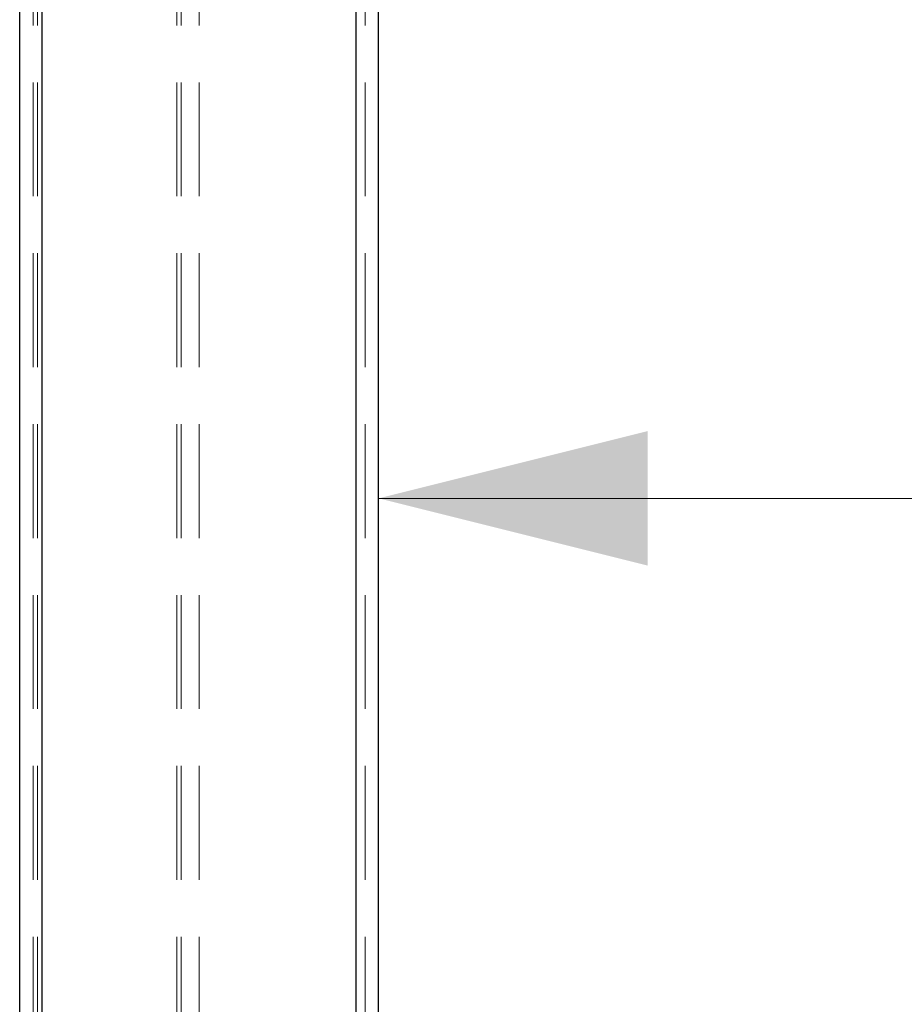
# Model space of a CAD drawing. Header units: millimetres. Extents: x 8 to 290, y 2 to 202.
# Tile 51 of 189: x 30 to 40, y 154 to 165. Entities that reach past the tile are written whole.
import ezdxf

# ---------------------------------------------------------------- set-up
doc = ezdxf.new("R2010")
doc.units = ezdxf.units.MM
doc.linetypes.add('HIDDEN', pattern=[1.905, 1.27, -0.635])
doc.styles.add('SLDTEXTSTYLE2', font='TXT', dxfattribs={"width": 0.605})
doc.dimstyles.new('SLDDIMSTYLE2', dxfattribs={"dimtxt": 2.568319, "dimasz": 3, "dimexe": 0, "dimexo": 0.0625, "dimgap": 0.64208, "dimtad": 1, "dimlfac": 20, "dimrnd": 1e-09, "dimzin": 12, "dimdsep": 46, "dimtxsty": 'SLDTEXTSTYLE2', "dimsah": 1, "dimcen": 0.09, "dimadec": 0, "dimazin": 3, "dimtfac": 1, "dimtofl": 0, "dimtmove": 0, "dimatfit": 3, "dimfxl": 1, "dimfrac": 2, "dimtolj": 1, "dimtzin": 12, "dimarcsym": 0})

# ---------------------------------------------------------------- blocks, each defined once
blk = doc.blocks.new('_D_3')
at = {"color": 7, "linetype": 'Continuous', "lineweight": 0}
blk.add_line((33.892, 159.579), (139.492, 159.579), dxfattribs=at)
at = {"color": 7, "linetype": 'Continuous', "lineweight": 18}
for points in [[(33.892, 159.579), (36.892, 158.829), (36.892, 160.329)], [(139.492, 159.579), (136.492, 160.329), (136.492, 158.829)]]:
    blk.add_solid(points, dxfattribs=at)
at = {"color": 7, "linetype": 'Continuous', "lineweight": 18, "insert": (82.772, 162.99), "char_height": 2.6458, "attachment_point": 1, "style": 'SLDTEXTSTYLE2'}
blk.add_mtext('2112', dxfattribs=at)

msp = doc.modelspace()

# ---------------------------------------------------------------- linework, layer by layer
at = {"color": 7, "linetype": 'HIDDEN', "lineweight": 18}
for p, q in [((33.64172, 140.08584), (33.64172, 175.88584)), ((30.04172, 140.08584), (30.04172, 175.78584)), ((30.14172, 140.08584), (30.14172, 175.78584)), ((33.64172, 140.08584), (33.64172, 175.78584)), ((33.74172, 140.08584), (33.74172, 175.78584)), ((31.89172, 140.08584), (31.89172, 173.13584)), ((30.09172, 140.08584), (30.09172, 172.89089)), ((30.14172, 140.08584), (30.14172, 172.88584)), ((31.64172, 140.08584), (31.64172, 172.88584)), ((31.69172, 140.08584), (31.69172, 172.89089))]:
    msp.add_line(p, q, dxfattribs=at)
at = {"color": 7, "linetype": 'Continuous', "lineweight": 25}
for p, q in [((29.89172, 140.08584), (29.89172, 175.63584)), ((30.14172, 140.08584), (30.14172, 175.63584)), ((33.64172, 140.08584), (33.64172, 175.63584)), ((33.89172, 140.08584), (33.89172, 175.63584))]:
    msp.add_line(p, q, dxfattribs=at)

# ---------------------------------------------------------------- dimensions: what is measured, and where the dimension line sits
at = {"color": 7, "linetype": 'Continuous', "lineweight": 18}
dim = msp.add_linear_dim(base=(139.49172, 159.57894), p1=(33.89172, 175.63584), p2=(139.49172, 175.63584), dimstyle='SLDDIMSTYLE2', dxfattribs=at)
dim.commit()
dim.dimension.update_dxf_attribs({"geometry": '_D_3', "text_midpoint": (86.69172, 159.57894), "dimtype": 160})

doc.saveas('drawing.dxf')
